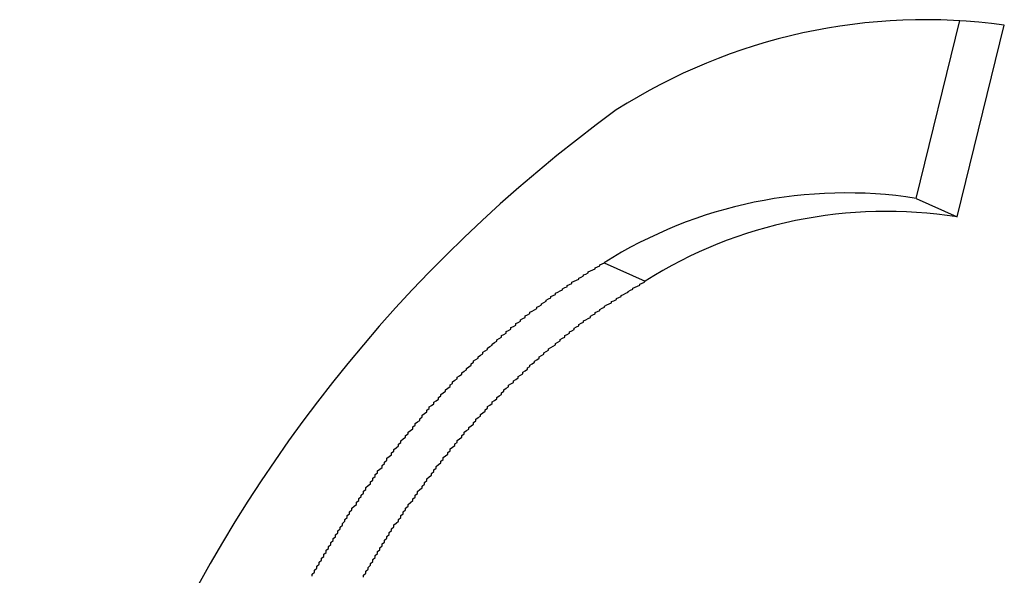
# Paper-space layout 'Layout1' of a CAD drawing. Extents: x -201 to 291, y 10 to 347.
# Tile 57 of 90: x 242.378 to 243.085, y 110.75 to 111.149. Entities that reach past the tile are written whole.
import ezdxf

# ---------------------------------------------------------------- set-up
doc = ezdxf.new("R2010")
doc.units = 0
doc.layers.add('DEFAULT', color=7, linetype='CONTINUOUS')
doc.layers.add('FTP-20T-40T', color=7, linetype='CONTINUOUS')

# ---------------------------------------------------------------- blocks, each defined once
blk = doc.blocks.new('SE6')
at = {"layer": 'FTP-20T-40T', "color": 7, "linetype": 'CONTINUOUS'}
for p, q in [((264.3610595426, 66.6961167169), (264.3797389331, 66.772082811)), ((264.3786315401, 66.6882000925), (264.3987370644, 66.7701469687)), ((264.3610595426, 66.6961167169), (264.3786315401, 66.6882000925)), ((264.2277551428, 66.6685915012), (264.2453186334, 66.6607674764))]:
    blk.add_line(p, q, dxfattribs=at)
at = {"layer": 'FTP-20T-40T', "color": 7}
for points in [[(264.103, 66.5347, 0), (264.103, 66.5356, 0), (264.104, 66.5365, 0), (264.104, 66.5373, 0), (264.105, 66.5382, 0), (264.105, 66.539, 0), (264.106, 66.5399, 0), (264.106, 66.5407, 0), (264.107, 66.5416, 0), (264.107, 66.5424, 0), (264.108, 66.5432, 0), (264.108, 66.5441, 0), (264.109, 66.5449, 0), (264.109, 66.5458, 0), (264.11, 66.5466, 0), (264.11, 66.5474, 0), (264.111, 66.5483, 0), (264.111, 66.5491, 0), (264.112, 66.5499, 0), (264.112, 66.5508, 0), (264.113, 66.5516, 0), (264.113, 66.5524, 0), (264.114, 66.5532, 0), (264.114, 66.5541, 0), (264.115, 66.5549, 0), (264.115, 66.5557, 0), (264.116, 66.5565, 0), (264.116, 66.5573, 0), (264.117, 66.5582, 0), (264.117, 66.559, 0), (264.118, 66.5598, 0), (264.118, 66.5606, 0), (264.119, 66.5614, 0), (264.119, 66.5622, 0), (264.12, 66.563, 0), (264.12, 66.5638, 0), (264.121, 66.5646, 0), (264.122, 66.5654, 0), (264.122, 66.5663, 0), (264.123, 66.5671, 0), (264.123, 66.5679, 0), (264.124, 66.5687, 0), (264.124, 66.5694, 0), (264.125, 66.5702, 0), (264.125, 66.571, 0), (264.126, 66.5718, 0), (264.126, 66.5726, 0), (264.127, 66.5734, 0), (264.128, 66.5742, 0), (264.128, 66.575, 0), (264.129, 66.5758, 0), (264.129, 66.5766, 0), (264.13, 66.5773, 0), (264.13, 66.5781, 0), (264.131, 66.5789, 0), (264.131, 66.5797, 0), (264.132, 66.5805, 0), (264.133, 66.5812, 0), (264.133, 66.582, 0), (264.134, 66.5828, 0), (264.134, 66.5835, 0), (264.135, 66.5843, 0), (264.135, 66.5851, 0), (264.136, 66.5858, 0), (264.137, 66.5866, 0), (264.137, 66.5874, 0), (264.138, 66.5881, 0), (264.138, 66.5889, 0), (264.139, 66.5896, 0), (264.14, 66.5904, 0), (264.14, 66.5911, 0), (264.141, 66.5919, 0), (264.141, 66.5926, 0), (264.142, 66.5934, 0), (264.143, 66.5941, 0), (264.143, 66.5948, 0), (264.144, 66.5956, 0), (264.144, 66.5963, 0), (264.145, 66.597, 0), (264.146, 66.5977, 0), (264.146, 66.5985, 0), (264.147, 66.5992, 0), (264.147, 66.5999, 0), (264.148, 66.6006, 0), (264.149, 66.6013, 0), (264.149, 66.602, 0), (264.15, 66.6028, 0), (264.15, 66.6035, 0), (264.151, 66.6042, 0), (264.152, 66.6049, 0), (264.152, 66.6056, 0), (264.153, 66.6063, 0), (264.153, 66.607, 0), (264.154, 66.6077, 0), (264.155, 66.6083, 0), (264.155, 66.609, 0), (264.156, 66.6097, 0), (264.157, 66.6104, 0), (264.157, 66.6111, 0), (264.158, 66.6118, 0), (264.158, 66.6124, 0), (264.159, 66.6131, 0), (264.16, 66.6138, 0), (264.16, 66.6144, 0), (264.161, 66.6151, 0), (264.162, 66.6158, 0), (264.162, 66.6164, 0), (264.163, 66.6171, 0), (264.163, 66.6177, 0), (264.164, 66.6184, 0), (264.165, 66.6191, 0), (264.165, 66.6197, 0), (264.166, 66.6203, 0), (264.167, 66.621, 0), (264.167, 66.6216, 0), (264.168, 66.6223, 0), (264.169, 66.6229, 0), (264.169, 66.6235, 0), (264.17, 66.6242, 0), (264.171, 66.6248, 0), (264.171, 66.6254, 0), (264.172, 66.6261, 0), (264.172, 66.6267, 0), (264.173, 66.6273, 0), (264.174, 66.6279, 0), (264.174, 66.6285, 0), (264.175, 66.6291, 0), (264.176, 66.6297, 0), (264.176, 66.6304, 0), (264.177, 66.631, 0), (264.178, 66.6316, 0), (264.178, 66.6322, 0), (264.179, 66.6328, 0), (264.18, 66.6334, 0), (264.18, 66.6339, 0), (264.181, 66.6345, 0), (264.182, 66.6351, 0), (264.182, 66.6357, 0), (264.183, 66.6363, 0), (264.184, 66.6369, 0), (264.184, 66.6375, 0), (264.185, 66.638, 0), (264.186, 66.6386, 0), (264.186, 66.6392, 0), (264.187, 66.6397, 0), (264.188, 66.6403, 0), (264.188, 66.6409, 0), (264.189, 66.6414, 0), (264.19, 66.642, 0), (264.19, 66.6426, 0), (264.191, 66.6431, 0), (264.192, 66.6437, 0), (264.192, 66.6442, 0), (264.193, 66.6448, 0), (264.194, 66.6453, 0), (264.194, 66.6459, 0), (264.195, 66.6464, 0), (264.196, 66.6469, 0), (264.196, 66.6475, 0), (264.197, 66.648, 0), (264.198, 66.6485, 0), (264.199, 66.6491, 0), (264.199, 66.6496, 0), (264.2, 66.6501, 0), (264.201, 66.6506, 0), (264.201, 66.6511, 0), (264.202, 66.6516, 0), (264.203, 66.6522, 0), (264.203, 66.6527, 0), (264.204, 66.6532, 0), (264.205, 66.6537, 0), (264.205, 66.6542, 0), (264.206, 66.6546, 0), (264.207, 66.6551, 0), (264.207, 66.6556, 0), (264.208, 66.6561, 0), (264.209, 66.6566, 0), (264.21, 66.657, 0), (264.21, 66.6575, 0), (264.211, 66.658, 0), (264.212, 66.6584, 0), (264.212, 66.6589, 0), (264.213, 66.6594, 0), (264.214, 66.6598, 0), (264.214, 66.6603, 0), (264.215, 66.6607, 0), (264.216, 66.6612, 0), (264.217, 66.6616, 0), (264.217, 66.6621, 0), (264.218, 66.6625, 0), (264.219, 66.663, 0), (264.219, 66.6634, 0), (264.22, 66.6638, 0), (264.221, 66.6643, 0), (264.221, 66.6647, 0), (264.222, 66.6651, 0), (264.223, 66.6656, 0), (264.224, 66.666, 0), (264.224, 66.6664, 0), (264.225, 66.6669, 0), (264.226, 66.6673, 0), (264.226, 66.6677, 0), (264.227, 66.6682, 0), (264.228, 66.6686, 0)], [(264.125, 66.5343, 0), (264.125, 66.5352, 0), (264.126, 66.536, 0), (264.126, 66.5368, 0), (264.127, 66.5377, 0), (264.127, 66.5385, 0), (264.128, 66.5394, 0), (264.128, 66.5402, 0), (264.129, 66.541, 0), (264.129, 66.5419, 0), (264.13, 66.5427, 0), (264.13, 66.5435, 0), (264.131, 66.5444, 0), (264.131, 66.5452, 0), (264.132, 66.546, 0), (264.132, 66.5468, 0), (264.133, 66.5477, 0), (264.133, 66.5485, 0), (264.134, 66.5493, 0), (264.134, 66.5501, 0), (264.135, 66.5509, 0), (264.135, 66.5517, 0), (264.136, 66.5526, 0), (264.136, 66.5534, 0), (264.137, 66.5542, 0), (264.137, 66.555, 0), (264.138, 66.5558, 0), (264.138, 66.5566, 0), (264.139, 66.5574, 0), (264.14, 66.5582, 0), (264.14, 66.559, 0), (264.141, 66.5598, 0), (264.141, 66.5606, 0), (264.142, 66.5614, 0), (264.142, 66.5622, 0), (264.143, 66.563, 0), (264.143, 66.5638, 0), (264.144, 66.5646, 0), (264.144, 66.5654, 0), (264.145, 66.5662, 0), (264.146, 66.567, 0), (264.146, 66.5678, 0), (264.147, 66.5685, 0), (264.147, 66.5693, 0), (264.148, 66.5701, 0), (264.148, 66.5709, 0), (264.149, 66.5717, 0), (264.15, 66.5725, 0), (264.15, 66.5732, 0), (264.151, 66.574, 0), (264.151, 66.5748, 0), (264.152, 66.5756, 0), (264.152, 66.5763, 0), (264.153, 66.5771, 0), (264.154, 66.5779, 0), (264.154, 66.5786, 0), (264.155, 66.5794, 0), (264.155, 66.5801, 0), (264.156, 66.5809, 0), (264.156, 66.5816, 0), (264.157, 66.5824, 0), (264.158, 66.5831, 0), (264.158, 66.5839, 0), (264.159, 66.5846, 0), (264.159, 66.5854, 0), (264.16, 66.5861, 0), (264.161, 66.5869, 0), (264.161, 66.5876, 0), (264.162, 66.5883, 0), (264.162, 66.5891, 0), (264.163, 66.5898, 0), (264.164, 66.5905, 0), (264.164, 66.5912, 0), (264.165, 66.5919, 0), (264.165, 66.5927, 0), (264.166, 66.5934, 0), (264.167, 66.5941, 0), (264.167, 66.5948, 0), (264.168, 66.5955, 0), (264.168, 66.5962, 0), (264.169, 66.5969, 0), (264.17, 66.5976, 0), (264.17, 66.5983, 0), (264.171, 66.599, 0), (264.172, 66.5997, 0), (264.172, 66.6004, 0), (264.173, 66.6011, 0), (264.173, 66.6018, 0), (264.174, 66.6025, 0), (264.175, 66.6031, 0), (264.175, 66.6038, 0), (264.176, 66.6045, 0), (264.177, 66.6052, 0), (264.177, 66.6058, 0), (264.178, 66.6065, 0), (264.178, 66.6072, 0), (264.179, 66.6078, 0), (264.18, 66.6085, 0), (264.18, 66.6092, 0), (264.181, 66.6098, 0), (264.182, 66.6105, 0), (264.182, 66.6111, 0), (264.183, 66.6118, 0), (264.184, 66.6124, 0), (264.184, 66.6131, 0), (264.185, 66.6137, 0), (264.185, 66.6144, 0), (264.186, 66.615, 0), (264.187, 66.6156, 0), (264.187, 66.6163, 0), (264.188, 66.6169, 0), (264.189, 66.6175, 0), (264.189, 66.6182, 0), (264.19, 66.6188, 0), (264.191, 66.6194, 0), (264.191, 66.62, 0), (264.192, 66.6206, 0), (264.193, 66.6212, 0), (264.193, 66.6219, 0), (264.194, 66.6225, 0), (264.195, 66.6231, 0), (264.195, 66.6237, 0), (264.196, 66.6243, 0), (264.196, 66.6249, 0), (264.197, 66.6255, 0), (264.198, 66.6261, 0), (264.198, 66.6266, 0), (264.199, 66.6272, 0), (264.2, 66.6278, 0), (264.2, 66.6284, 0), (264.201, 66.629, 0), (264.202, 66.6296, 0), (264.202, 66.6302, 0), (264.203, 66.6307, 0), (264.204, 66.6313, 0), (264.204, 66.6319, 0), (264.205, 66.6324, 0), (264.206, 66.633, 0), (264.207, 66.6336, 0), (264.207, 66.6341, 0), (264.208, 66.6347, 0), (264.209, 66.6353, 0), (264.209, 66.6358, 0), (264.21, 66.6364, 0), (264.211, 66.6369, 0), (264.211, 66.6375, 0), (264.212, 66.638, 0), (264.213, 66.6385, 0), (264.213, 66.6391, 0), (264.214, 66.6396, 0), (264.215, 66.6401, 0), (264.215, 66.6407, 0), (264.216, 66.6412, 0), (264.217, 66.6417, 0), (264.217, 66.6422, 0), (264.218, 66.6428, 0), (264.219, 66.6433, 0), (264.219, 66.6438, 0), (264.22, 66.6443, 0), (264.221, 66.6448, 0), (264.222, 66.6453, 0), (264.222, 66.6458, 0), (264.223, 66.6463, 0), (264.224, 66.6468, 0), (264.224, 66.6473, 0), (264.225, 66.6478, 0), (264.226, 66.6482, 0), (264.226, 66.6487, 0), (264.227, 66.6492, 0), (264.228, 66.6497, 0), (264.228, 66.6501, 0), (264.229, 66.6506, 0), (264.23, 66.6511, 0), (264.231, 66.6515, 0), (264.231, 66.652, 0), (264.232, 66.6524, 0), (264.233, 66.6529, 0), (264.233, 66.6533, 0), (264.234, 66.6538, 0), (264.235, 66.6542, 0), (264.235, 66.6547, 0), (264.236, 66.6551, 0), (264.237, 66.6556, 0), (264.238, 66.656, 0), (264.238, 66.6564, 0), (264.239, 66.6569, 0), (264.24, 66.6573, 0), (264.24, 66.6577, 0), (264.241, 66.6582, 0), (264.242, 66.6586, 0), (264.243, 66.659, 0), (264.243, 66.6595, 0), (264.244, 66.6599, 0), (264.245, 66.6603, 0), (264.245, 66.6608, 0)]]:
    blk.add_polyline3d(points, dxfattribs=at)
at = {"layer": 'FTP-20T-40T', "color": 7, "linetype": 'CONTINUOUS'}
for centre, radius, start, end in [((264.3651584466, 66.52666335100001), 0.2457881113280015, 82.14791739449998, 122.5306839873), ((264.5970715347, 66.2333430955), 0.6189539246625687, 126.0313520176, 187.9209389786), ((264.3310582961, 66.5048538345), 0.1936015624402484, 81.08529940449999, 122.2480926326), ((264.3484246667, 66.4973515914), 0.1932242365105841, 81.0060213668, 122.2495708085)]:
    blk.add_arc(centre, radius, start, end, dxfattribs=at)

psp = doc.layouts.get("Layout1")

# ---------------------------------------------------------------- block references
at = {"layer": 'DEFAULT', "xscale": 1.681103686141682, "yscale": 1.681103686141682, "zscale": 1.681103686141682}
psp.add_blockref('SE6', (-201.3962176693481, -1.102729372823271), dxfattribs=at)

doc.saveas('drawing.dxf')
